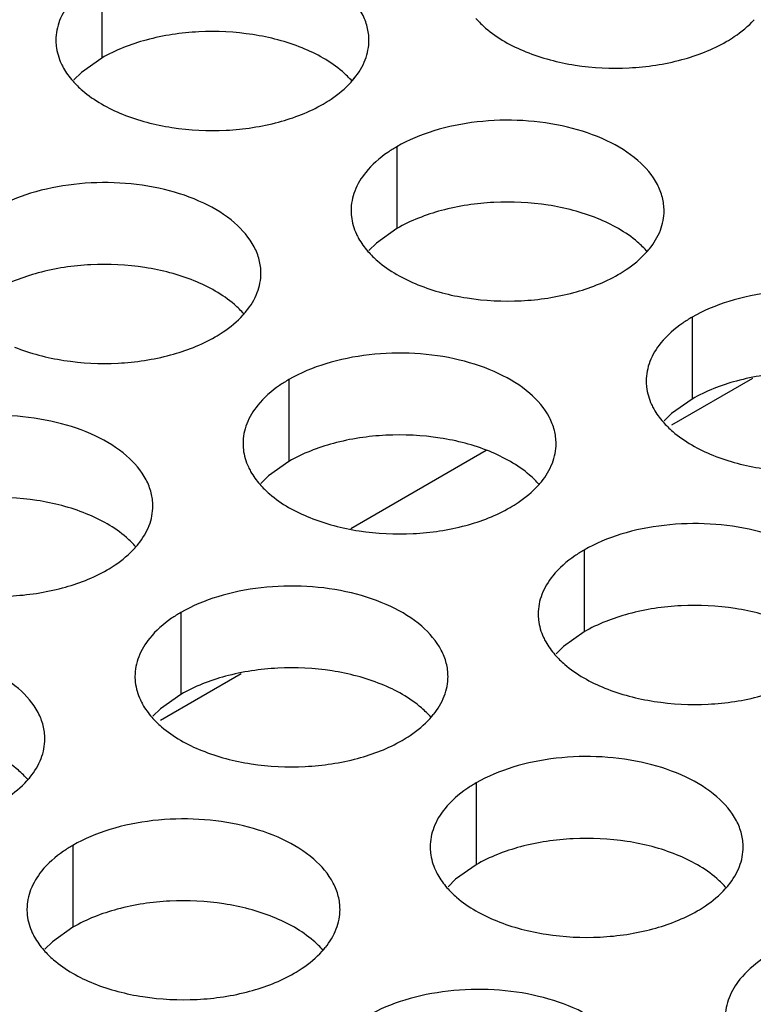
# Model space of a CAD drawing. Header units: inches. Extents: x 0 to 34, y 0 to 22.
# Tile 126 of 164: x 17.076 to 17.194, y 19.853 to 20.01. Entities that reach past the tile are written whole.
import ezdxf

# ---------------------------------------------------------------- set-up
doc = ezdxf.new("R2010")
doc.units = ezdxf.units.IN
doc.header["$LTSCALE"] = 1.87
doc.header["$MEASUREMENT"] = 0
doc.layers.get('0').update_dxf_attribs({"linetype": 'CONTINUOUS'})
doc.layers.add('02___PRT_ALL_AXES', color=7, linetype='CONTINUOUS')

msp = doc.modelspace()

# ---------------------------------------------------------------- linework, layer by layer
at = {"color": 7, "linetype": 'CONTINUOUS'}
for p, q in [((17.19345, 19.95246), (17.18056, 19.94502)), ((17.1118, 19.90532), (17.09891, 19.89788))]:
    msp.add_line(p, q, dxfattribs=at)
at = {"color": 3, "linetype": 'CONTINUOUS'}
msp.add_line((17.15095, 19.94098), (17.12932, 19.9285), dxfattribs=at)
at = {"layer": '02___PRT_ALL_AXES', "color": 7, "linetype": 'CONTINUOUS'}
for p, q in [((17.08953, 20.0167), (17.08953, 20.00363)), ((17.08953, 20.00363), (17.08628, 20.00132)), ((17.08628, 20.00132), (17.08507, 20.00013)), ((17.13668, 19.98948), (17.13668, 19.97641)), ((17.13668, 19.97641), (17.13342, 19.9741)), ((17.13342, 19.9741), (17.13221, 19.97291)), ((17.18382, 19.96226), (17.18382, 19.9492)), ((17.11942, 19.9523), (17.11942, 19.93923)), ((17.18382, 19.9492), (17.18056, 19.94688)), ((17.18056, 19.94688), (17.17935, 19.94569)), ((17.11942, 19.93923), (17.11617, 19.93692)), ((17.11617, 19.93692), (17.11496, 19.93573)), ((17.16656, 19.92508), (17.16656, 19.91202)), ((17.10217, 19.91512), (17.10217, 19.90205)), ((17.16656, 19.91202), (17.16331, 19.9097)), ((17.16331, 19.9097), (17.1621, 19.90851)), ((17.10217, 19.90205), (17.09891, 19.89974)), ((17.09891, 19.89974), (17.0977, 19.89855)), ((17.14931, 19.8879), (17.14931, 19.87483)), ((17.08491, 19.87794), (17.08491, 19.86487)), ((17.14931, 19.87483), (17.14605, 19.87252)), ((17.14605, 19.87252), (17.14484, 19.87133)), ((17.08491, 19.86487), (17.08166, 19.86256)), ((17.08166, 19.86256), (17.08045, 19.86136))]:
    msp.add_line(p, q, dxfattribs=at)
at = {"layer": '02___PRT_ALL_AXES', "color": 3, "linetype": 'CONTINUOUS'}
for centre in [(17.11927, 20.00897), (17.16641, 19.98175), (17.10202, 19.97179), (17.14916, 19.94457), (17.08476, 19.93461), (17.1319, 19.90739), (17.06751, 19.89742), (17.17904, 19.88017), (17.11465, 19.87021)]:
    msp.add_arc(centre, 0.01363, 317.6963, 321.0163, dxfattribs=at)
for points, knots in [([(17.13221, 20.00648), (17.13221, 20.00719), (17.13202, 20.00865), (17.13087, 20.01156), (17.12795, 20.01492), (17.12293, 20.01797), (17.11666, 20.02007), (17.10963, 20.02106), (17.10241, 20.02086), (17.09558, 20.01949), (17.09139, 20.01777), (17.08953, 20.0167)], [0, 0, 0, 0, 0.042883, 0.087524, 0.186914, 0.304219, 0.43794, 0.582356, 0.729558, 0.871282, 1, 1, 1, 1]), ([(17.08455, 20.01259), (17.08383, 20.0117), (17.08266, 20.00978), (17.08221, 20.00756), (17.08221, 20.0065)], [0, 0, 0, 0, 0.520681, 1, 1, 1, 1]), ([(17.14929, 20.00995), (17.14977, 20.0094), (17.15208, 20.00715), (17.15496, 20.00556), (17.15727, 20.00463)], [0, 0, 0, 0, 0.226307, 1, 1, 1, 1]), ([(17.18929, 20.00625), (17.18972, 20.0065), (17.19133, 20.0075), (17.19281, 20.00872), (17.19375, 20.00975)], [0, 0, 0, 0, 0.265362, 1, 1, 1, 1]), ([(17.08221, 20.0065), (17.08221, 20.00618), (17.08229, 20.0049), (17.08266, 20.00363), (17.08306, 20.00275)], [0, 0, 0, 0, 0.245663, 1, 1, 1, 1]), ([(17.12987, 20.00039), (17.13059, 20.00128), (17.13177, 20.0032), (17.13221, 20.00542), (17.13221, 20.00648)], [0, 0, 0, 0, 0.520681, 1, 1, 1, 1]), ([(17.15727, 20.00463), (17.15979, 20.00361), (17.16527, 20.0022), (17.17374, 20.00179), (17.18198, 20.00301), (17.18707, 20.00497), (17.18929, 20.00625)], [0, 0, 0, 0, 0.247189, 0.509885, 0.767301, 1, 1, 1, 1]), ([(17.08306, 20.00275), (17.08318, 20.00251), (17.08368, 20.00152), (17.08434, 20.00062), (17.0849, 19.99998)], [0, 0, 0, 0, 0.240409, 1, 1, 1, 1]), ([(17.0849, 19.99998), (17.08538, 19.99944), (17.08768, 19.99718), (17.09057, 19.9956), (17.09287, 19.99467)], [0, 0, 0, 0, 0.226307, 1, 1, 1, 1]), ([(17.12489, 19.99628), (17.12533, 19.99653), (17.12694, 19.99754), (17.12842, 19.99876), (17.12936, 19.99979)], [0, 0, 0, 0, 0.265362, 1, 1, 1, 1]), ([(17.09287, 19.99467), (17.09539, 19.99365), (17.10087, 19.99224), (17.10935, 19.99183), (17.11758, 19.99305), (17.12268, 19.995), (17.12489, 19.99628)], [0, 0, 0, 0, 0.247189, 0.509885, 0.767301, 1, 1, 1, 1]), ([(17.17935, 19.97926), (17.17935, 19.97997), (17.17916, 19.98143), (17.17801, 19.98434), (17.17509, 19.98771), (17.17007, 19.99075), (17.1638, 19.99285), (17.15677, 19.99384), (17.14955, 19.99364), (17.14272, 19.99228), (17.13853, 19.99055), (17.13668, 19.98948)], [0, 0, 0, 0, 0.042883, 0.087524, 0.186914, 0.304219, 0.43794, 0.582356, 0.729558, 0.871282, 1, 1, 1, 1]), ([(17.13668, 19.98948), (17.13617, 19.98919), (17.13435, 19.98804), (17.13269, 19.9866), (17.1317, 19.98537)], [0, 0, 0, 0, 0.268123, 1, 1, 1, 1]), ([(17.1317, 19.98537), (17.13097, 19.98448), (17.1298, 19.98256), (17.12935, 19.98034), (17.12935, 19.97928)], [0, 0, 0, 0, 0.520681, 1, 1, 1, 1]), ([(17.11496, 19.9693), (17.11496, 19.97001), (17.11477, 19.97147), (17.11362, 19.97438), (17.11069, 19.97774), (17.10567, 19.98079), (17.09941, 19.98289), (17.09238, 19.98388), (17.08515, 19.98368), (17.07832, 19.98231), (17.07413, 19.98058), (17.07228, 19.97952)], [0, 0, 0, 0, 0.042883, 0.087524, 0.186914, 0.304219, 0.43794, 0.582356, 0.729558, 0.871282, 1, 1, 1, 1]), ([(17.12935, 19.97928), (17.12935, 19.97897), (17.12943, 19.97768), (17.1298, 19.97642), (17.1302, 19.97554)], [0, 0, 0, 0, 0.245663, 1, 1, 1, 1]), ([(17.17701, 19.97317), (17.17773, 19.97406), (17.17891, 19.97598), (17.17935, 19.9782), (17.17935, 19.97926)], [0, 0, 0, 0, 0.520681, 1, 1, 1, 1]), ([(17.1302, 19.97554), (17.13032, 19.97529), (17.13082, 19.97431), (17.13148, 19.9734), (17.13204, 19.97277)], [0, 0, 0, 0, 0.240409, 1, 1, 1, 1]), ([(17.13204, 19.97277), (17.13252, 19.97222), (17.13482, 19.96996), (17.13771, 19.96838), (17.14001, 19.96745)], [0, 0, 0, 0, 0.226307, 1, 1, 1, 1]), ([(17.17203, 19.96906), (17.17247, 19.96932), (17.17408, 19.97032), (17.17556, 19.97154), (17.1765, 19.97257)], [0, 0, 0, 0, 0.265362, 1, 1, 1, 1]), ([(17.11262, 19.96321), (17.11334, 19.9641), (17.11451, 19.96602), (17.11496, 19.96824), (17.11496, 19.9693)], [0, 0, 0, 0, 0.520681, 1, 1, 1, 1]), ([(17.14001, 19.96745), (17.14253, 19.96643), (17.14801, 19.96502), (17.15649, 19.96461), (17.16472, 19.96583), (17.16982, 19.96779), (17.17203, 19.96906)], [0, 0, 0, 0, 0.247189, 0.509885, 0.767301, 1, 1, 1, 1]), ([(17.22649, 19.95204), (17.22649, 19.95276), (17.2263, 19.95421), (17.22515, 19.95713), (17.22223, 19.96049), (17.21721, 19.96354), (17.21094, 19.96564), (17.20391, 19.96662), (17.19669, 19.96643), (17.18986, 19.96506), (17.18567, 19.96333), (17.18382, 19.96226)], [0, 0, 0, 0, 0.042883, 0.087524, 0.186914, 0.304219, 0.43794, 0.582356, 0.729558, 0.871282, 1, 1, 1, 1]), ([(17.10764, 19.9591), (17.10807, 19.95935), (17.10968, 19.96035), (17.11116, 19.96158), (17.1121, 19.96261)], [0, 0, 0, 0, 0.265362, 1, 1, 1, 1]), ([(17.18382, 19.96226), (17.18331, 19.96197), (17.18149, 19.96082), (17.17983, 19.95938), (17.17884, 19.95815)], [0, 0, 0, 0, 0.268123, 1, 1, 1, 1]), ([(17.07562, 19.95748), (17.07814, 19.95647), (17.08362, 19.95506), (17.09209, 19.95465), (17.10033, 19.95587), (17.10542, 19.95782), (17.10764, 19.9591)], [0, 0, 0, 0, 0.247189, 0.509885, 0.767301, 1, 1, 1, 1]), ([(17.17884, 19.95815), (17.17811, 19.95726), (17.17694, 19.95534), (17.17649, 19.95312), (17.17649, 19.95206)], [0, 0, 0, 0, 0.520681, 1, 1, 1, 1]), ([(17.1621, 19.94208), (17.1621, 19.94279), (17.16191, 19.94425), (17.16076, 19.94716), (17.15783, 19.95052), (17.15281, 19.95357), (17.14655, 19.95567), (17.13952, 19.95666), (17.13229, 19.95646), (17.12546, 19.95509), (17.12127, 19.95337), (17.11942, 19.9523)], [0, 0, 0, 0, 0.042883, 0.087524, 0.186914, 0.304219, 0.43794, 0.582356, 0.729558, 0.871282, 1, 1, 1, 1]), ([(17.11942, 19.9523), (17.11892, 19.95201), (17.11709, 19.95086), (17.11543, 19.94942), (17.11444, 19.94819)], [0, 0, 0, 0, 0.268123, 1, 1, 1, 1]), ([(17.17649, 19.95206), (17.17649, 19.95175), (17.17657, 19.95046), (17.17694, 19.9492), (17.17735, 19.94832)], [0, 0, 0, 0, 0.245663, 1, 1, 1, 1]), ([(17.11444, 19.94819), (17.11372, 19.9473), (17.11254, 19.94538), (17.1121, 19.94316), (17.1121, 19.9421)], [0, 0, 0, 0, 0.520681, 1, 1, 1, 1]), ([(17.17735, 19.94832), (17.17746, 19.94808), (17.17796, 19.94709), (17.17862, 19.94618), (17.17918, 19.94555)], [0, 0, 0, 0, 0.240409, 1, 1, 1, 1]), ([(17.0977, 19.93212), (17.0977, 19.93283), (17.09751, 19.93429), (17.09636, 19.9372), (17.09344, 19.94056), (17.08842, 19.94361), (17.08215, 19.94571), (17.07512, 19.9467), (17.0679, 19.9465), (17.06107, 19.94513), (17.05688, 19.9434), (17.05503, 19.94233)], [0, 0, 0, 0, 0.042883, 0.087524, 0.186914, 0.304219, 0.43794, 0.582356, 0.729558, 0.871282, 1, 1, 1, 1]), ([(17.17918, 19.94555), (17.17966, 19.945), (17.18196, 19.94275), (17.18485, 19.94116), (17.18715, 19.94023)], [0, 0, 0, 0, 0.226307, 1, 1, 1, 1]), ([(17.1121, 19.9421), (17.1121, 19.94178), (17.11217, 19.9405), (17.11254, 19.93923), (17.11295, 19.93835)], [0, 0, 0, 0, 0.245663, 1, 1, 1, 1]), ([(17.15976, 19.93599), (17.16048, 19.93688), (17.16165, 19.9388), (17.1621, 19.94102), (17.1621, 19.94208)], [0, 0, 0, 0, 0.520681, 1, 1, 1, 1]), ([(17.18715, 19.94023), (17.18967, 19.93921), (17.19515, 19.9378), (17.20363, 19.93739), (17.21186, 19.93861), (17.21696, 19.94057), (17.21917, 19.94185)], [0, 0, 0, 0, 0.247189, 0.509885, 0.767301, 1, 1, 1, 1]), ([(17.11295, 19.93835), (17.11306, 19.93811), (17.11357, 19.93713), (17.11423, 19.93622), (17.11478, 19.93558)], [0, 0, 0, 0, 0.240409, 1, 1, 1, 1]), ([(17.11478, 19.93558), (17.11526, 19.93504), (17.11757, 19.93278), (17.12045, 19.9312), (17.12276, 19.93027)], [0, 0, 0, 0, 0.226307, 1, 1, 1, 1]), ([(17.15478, 19.93188), (17.15521, 19.93214), (17.15682, 19.93314), (17.1583, 19.93436), (17.15924, 19.93539)], [0, 0, 0, 0, 0.265362, 1, 1, 1, 1]), ([(17.09536, 19.92603), (17.09608, 19.92692), (17.09726, 19.92884), (17.0977, 19.93106), (17.0977, 19.93212)], [0, 0, 0, 0, 0.520681, 1, 1, 1, 1]), ([(17.12276, 19.93027), (17.12528, 19.92925), (17.13076, 19.92784), (17.13923, 19.92743), (17.14747, 19.92865), (17.15256, 19.9306), (17.15478, 19.93188)], [0, 0, 0, 0, 0.247189, 0.509885, 0.767301, 1, 1, 1, 1]), ([(17.20924, 19.91486), (17.20924, 19.91557), (17.20905, 19.91703), (17.2079, 19.91994), (17.20497, 19.92331), (17.19995, 19.92636), (17.19369, 19.92846), (17.18666, 19.92944), (17.17943, 19.92924), (17.1726, 19.92788), (17.16841, 19.92615), (17.16656, 19.92508)], [0, 0, 0, 0, 0.042883, 0.087524, 0.186914, 0.304219, 0.43794, 0.582356, 0.729558, 0.871282, 1, 1, 1, 1]), ([(17.09038, 19.92192), (17.09082, 19.92217), (17.09243, 19.92317), (17.09391, 19.9244), (17.09485, 19.92543)], [0, 0, 0, 0, 0.265362, 1, 1, 1, 1]), ([(17.16656, 19.92508), (17.16606, 19.92479), (17.16423, 19.92364), (17.16257, 19.9222), (17.16158, 19.92097)], [0, 0, 0, 0, 0.268123, 1, 1, 1, 1]), ([(17.05836, 19.9203), (17.06088, 19.91929), (17.06636, 19.91787), (17.07484, 19.91747), (17.08307, 19.91868), (17.08817, 19.92064), (17.09038, 19.92192)], [0, 0, 0, 0, 0.247189, 0.509885, 0.767301, 1, 1, 1, 1]), ([(17.16158, 19.92097), (17.16086, 19.92008), (17.15968, 19.91816), (17.15924, 19.91594), (17.15924, 19.91488)], [0, 0, 0, 0, 0.520681, 1, 1, 1, 1]), ([(17.14484, 19.9049), (17.14484, 19.90561), (17.14465, 19.90707), (17.1435, 19.90998), (17.14058, 19.91334), (17.13556, 19.91639), (17.12929, 19.91849), (17.12226, 19.91948), (17.11504, 19.91928), (17.10821, 19.91791), (17.10402, 19.91618), (17.10217, 19.91512)], [0, 0, 0, 0, 0.042883, 0.087524, 0.186914, 0.304219, 0.43794, 0.582356, 0.729558, 0.871282, 1, 1, 1, 1]), ([(17.10217, 19.91512), (17.10167, 19.91483), (17.09984, 19.91368), (17.09818, 19.91224), (17.09719, 19.91101)], [0, 0, 0, 0, 0.268123, 1, 1, 1, 1]), ([(17.15924, 19.91488), (17.15924, 19.91457), (17.15931, 19.91328), (17.15968, 19.91202), (17.16009, 19.91114)], [0, 0, 0, 0, 0.245663, 1, 1, 1, 1]), ([(17.09719, 19.91101), (17.09646, 19.91012), (17.09529, 19.9082), (17.09485, 19.90598), (17.09484, 19.90492)], [0, 0, 0, 0, 0.520681, 1, 1, 1, 1]), ([(17.16009, 19.91114), (17.1602, 19.91089), (17.16071, 19.90991), (17.16137, 19.909), (17.16192, 19.90837)], [0, 0, 0, 0, 0.240409, 1, 1, 1, 1]), ([(17.08045, 19.89494), (17.08045, 19.89565), (17.08026, 19.89711), (17.07911, 19.90002), (17.07618, 19.90338), (17.07116, 19.90643), (17.0649, 19.90853), (17.05787, 19.90952), (17.05064, 19.90932), (17.04381, 19.90795), (17.03962, 19.90622), (17.03777, 19.90515)], [0, 0, 0, 0, 0.042883, 0.087524, 0.186914, 0.304219, 0.43794, 0.582356, 0.729558, 0.871282, 1, 1, 1, 1]), ([(17.16192, 19.90837), (17.1624, 19.90782), (17.16471, 19.90557), (17.1676, 19.90398), (17.1699, 19.90305)], [0, 0, 0, 0, 0.226307, 1, 1, 1, 1]), ([(17.09484, 19.90492), (17.09484, 19.9046), (17.09492, 19.90332), (17.09529, 19.90205), (17.0957, 19.90117)], [0, 0, 0, 0, 0.245663, 1, 1, 1, 1]), ([(17.1425, 19.89881), (17.14322, 19.8997), (17.1444, 19.90162), (17.14484, 19.90384), (17.14484, 19.9049)], [0, 0, 0, 0, 0.520681, 1, 1, 1, 1]), ([(17.1699, 19.90305), (17.17242, 19.90203), (17.1779, 19.90062), (17.18637, 19.90021), (17.19461, 19.90143), (17.1997, 19.90339), (17.20192, 19.90467)], [0, 0, 0, 0, 0.247189, 0.509885, 0.767301, 1, 1, 1, 1]), ([(17.0957, 19.90117), (17.09581, 19.90093), (17.09632, 19.89994), (17.09697, 19.89904), (17.09753, 19.8984)], [0, 0, 0, 0, 0.240409, 1, 1, 1, 1]), ([(17.09753, 19.8984), (17.09801, 19.89786), (17.10031, 19.8956), (17.1032, 19.89402), (17.1055, 19.89309)], [0, 0, 0, 0, 0.226307, 1, 1, 1, 1]), ([(17.13752, 19.8947), (17.13796, 19.89495), (17.13957, 19.89596), (17.14105, 19.89718), (17.14199, 19.89821)], [0, 0, 0, 0, 0.265362, 1, 1, 1, 1]), ([(17.07811, 19.88885), (17.07883, 19.88974), (17.08, 19.89166), (17.08045, 19.89388), (17.08045, 19.89494)], [0, 0, 0, 0, 0.520681, 1, 1, 1, 1]), ([(17.1055, 19.89309), (17.10802, 19.89207), (17.11351, 19.89066), (17.12198, 19.89025), (17.13021, 19.89147), (17.13531, 19.89342), (17.13752, 19.8947)], [0, 0, 0, 0, 0.247189, 0.509885, 0.767301, 1, 1, 1, 1]), ([(17.19198, 19.87768), (17.19198, 19.87839), (17.1918, 19.87985), (17.19064, 19.88276), (17.18772, 19.88612), (17.1827, 19.88917), (17.17643, 19.89127), (17.16941, 19.89226), (17.16218, 19.89206), (17.15535, 19.8907), (17.15116, 19.88897), (17.14931, 19.8879)], [0, 0, 0, 0, 0.042883, 0.087524, 0.186914, 0.304219, 0.43794, 0.582356, 0.729558, 0.871282, 1, 1, 1, 1]), ([(17.07313, 19.88474), (17.07356, 19.88499), (17.07517, 19.88599), (17.07665, 19.88722), (17.07759, 19.88825)], [0, 0, 0, 0, 0.265362, 1, 1, 1, 1]), ([(17.14931, 19.8879), (17.14881, 19.88761), (17.14698, 19.88646), (17.14532, 19.88502), (17.14433, 19.88379)], [0, 0, 0, 0, 0.268123, 1, 1, 1, 1]), ([(17.14433, 19.88379), (17.1436, 19.8829), (17.14243, 19.88098), (17.14199, 19.87876), (17.14199, 19.8777)], [0, 0, 0, 0, 0.520681, 1, 1, 1, 1]), ([(17.12759, 19.86772), (17.12759, 19.86843), (17.1274, 19.86989), (17.12625, 19.8728), (17.12333, 19.87616), (17.1183, 19.87921), (17.11204, 19.88131), (17.10501, 19.8823), (17.09778, 19.8821), (17.09095, 19.88073), (17.08676, 19.879), (17.08491, 19.87794)], [0, 0, 0, 0, 0.042883, 0.087524, 0.186914, 0.304219, 0.43794, 0.582356, 0.729558, 0.871282, 1, 1, 1, 1]), ([(17.08491, 19.87794), (17.08441, 19.87765), (17.08258, 19.8765), (17.08092, 19.87506), (17.07993, 19.87383)], [0, 0, 0, 0, 0.268123, 1, 1, 1, 1]), ([(17.14199, 19.8777), (17.14199, 19.87738), (17.14206, 19.8761), (17.14243, 19.87484), (17.14284, 19.87396)], [0, 0, 0, 0, 0.245663, 1, 1, 1, 1]), ([(17.18964, 19.87159), (17.19036, 19.87248), (17.19154, 19.8744), (17.19198, 19.87662), (17.19198, 19.87768)], [0, 0, 0, 0, 0.520681, 1, 1, 1, 1]), ([(17.07993, 19.87383), (17.07921, 19.87294), (17.07803, 19.87102), (17.07759, 19.8688), (17.07759, 19.86774)], [0, 0, 0, 0, 0.520681, 1, 1, 1, 1]), ([(17.14284, 19.87396), (17.14295, 19.87371), (17.14346, 19.87273), (17.14411, 19.87182), (17.14467, 19.87118)], [0, 0, 0, 0, 0.240409, 1, 1, 1, 1]), ([(17.14467, 19.87118), (17.14515, 19.87064), (17.14745, 19.86838), (17.15034, 19.8668), (17.15264, 19.86587)], [0, 0, 0, 0, 0.226307, 1, 1, 1, 1]), ([(17.18466, 19.86748), (17.1851, 19.86774), (17.18671, 19.86874), (17.18819, 19.86996), (17.18913, 19.87099)], [0, 0, 0, 0, 0.265362, 1, 1, 1, 1]), ([(17.07759, 19.86774), (17.07759, 19.86742), (17.07766, 19.86614), (17.07803, 19.86487), (17.07844, 19.86399)], [0, 0, 0, 0, 0.245663, 1, 1, 1, 1]), ([(17.12525, 19.86163), (17.12597, 19.86252), (17.12715, 19.86444), (17.12759, 19.86666), (17.12759, 19.86772)], [0, 0, 0, 0, 0.520681, 1, 1, 1, 1]), ([(17.15264, 19.86587), (17.15516, 19.86485), (17.16065, 19.86344), (17.16912, 19.86303), (17.17735, 19.86425), (17.18245, 19.86621), (17.18466, 19.86748)], [0, 0, 0, 0, 0.247189, 0.509885, 0.767301, 1, 1, 1, 1]), ([(17.07844, 19.86399), (17.07855, 19.86375), (17.07906, 19.86276), (17.07972, 19.86186), (17.08027, 19.86122)], [0, 0, 0, 0, 0.240409, 1, 1, 1, 1]), ([(17.08027, 19.86122), (17.08075, 19.86068), (17.08306, 19.85842), (17.08595, 19.85684), (17.08825, 19.8559)], [0, 0, 0, 0, 0.226307, 1, 1, 1, 1]), ([(17.12027, 19.85752), (17.1207, 19.85777), (17.12231, 19.85877), (17.12379, 19.86), (17.12473, 19.86103)], [0, 0, 0, 0, 0.265362, 1, 1, 1, 1]), ([(17.19645, 19.86068), (17.19595, 19.86039), (17.19412, 19.85924), (17.19246, 19.8578), (17.19147, 19.85657)], [0, 0, 0, 0, 0.268123, 1, 1, 1, 1]), ([(17.08825, 19.8559), (17.09077, 19.85489), (17.09625, 19.85348), (17.10472, 19.85307), (17.11296, 19.85429), (17.11805, 19.85624), (17.12027, 19.85752)], [0, 0, 0, 0, 0.247189, 0.509885, 0.767301, 1, 1, 1, 1]), ([(17.19147, 19.85657), (17.19074, 19.85568), (17.18957, 19.85376), (17.18913, 19.85154), (17.18913, 19.85048)], [0, 0, 0, 0, 0.520681, 1, 1, 1, 1]), ([(17.17473, 19.8405), (17.17473, 19.84121), (17.17454, 19.84267), (17.17339, 19.84558), (17.17047, 19.84894), (17.16545, 19.85199), (17.15918, 19.85409), (17.15215, 19.85508), (17.14492, 19.85488), (17.13809, 19.85351), (17.1339, 19.85179), (17.13205, 19.85072)], [0, 0, 0, 0, 0.042883, 0.087524, 0.186914, 0.304219, 0.43794, 0.582356, 0.729558, 0.871282, 1, 1, 1, 1])]:
    msp.add_open_spline(points, degree=3, knots=knots, dxfattribs=at)
at = {"layer": '02___PRT_ALL_AXES', "color": 7, "linetype": 'CONTINUOUS'}
for points, knots in [([(17.12155, 20.00525), (17.11903, 20.00627), (17.11355, 20.00768), (17.10508, 20.00809), (17.09684, 20.00687), (17.09175, 20.00491), (17.08953, 20.00363)], [0, 0, 0, 0, 0.247189, 0.509885, 0.767301, 1, 1, 1, 1]), ([(17.12953, 19.99993), (17.12905, 20.00048), (17.12674, 20.00273), (17.12386, 20.00432), (17.12155, 20.00525)], [0, 0, 0, 0, 0.226307, 1, 1, 1, 1]), ([(17.16869, 19.97803), (17.16617, 19.97905), (17.16069, 19.98046), (17.15222, 19.98087), (17.14398, 19.97965), (17.13889, 19.97769), (17.13668, 19.97641)], [0, 0, 0, 0, 0.247189, 0.509885, 0.767301, 1, 1, 1, 1]), ([(17.17667, 19.97271), (17.17619, 19.97326), (17.17389, 19.97551), (17.171, 19.9771), (17.16869, 19.97803)], [0, 0, 0, 0, 0.226307, 1, 1, 1, 1]), ([(17.1043, 19.96807), (17.10178, 19.96909), (17.0963, 19.9705), (17.08782, 19.97091), (17.07959, 19.96969), (17.07449, 19.96773), (17.07228, 19.96645)], [0, 0, 0, 0, 0.247189, 0.509885, 0.767301, 1, 1, 1, 1]), ([(17.11227, 19.96275), (17.11179, 19.9633), (17.10949, 19.96555), (17.1066, 19.96714), (17.1043, 19.96807)], [0, 0, 0, 0, 0.226307, 1, 1, 1, 1]), ([(17.21583, 19.95081), (17.21331, 19.95183), (17.20783, 19.95324), (17.19936, 19.95365), (17.19112, 19.95243), (17.18603, 19.95048), (17.18382, 19.9492)], [0, 0, 0, 0, 0.247189, 0.509885, 0.767301, 1, 1, 1, 1]), ([(17.15144, 19.94085), (17.14892, 19.94187), (17.14344, 19.94328), (17.13496, 19.94369), (17.12673, 19.94247), (17.12164, 19.94051), (17.11942, 19.93923)], [0, 0, 0, 0, 0.247189, 0.509885, 0.767301, 1, 1, 1, 1]), ([(17.15941, 19.93553), (17.15894, 19.93608), (17.15663, 19.93833), (17.15374, 19.93992), (17.15144, 19.94085)], [0, 0, 0, 0, 0.226307, 1, 1, 1, 1]), ([(17.08704, 19.93089), (17.08452, 19.93191), (17.07904, 19.93332), (17.07057, 19.93373), (17.06233, 19.93251), (17.05724, 19.93055), (17.05503, 19.92927)], [0, 0, 0, 0, 0.247189, 0.509885, 0.767301, 1, 1, 1, 1]), ([(17.09502, 19.92557), (17.09454, 19.92612), (17.09224, 19.92837), (17.08935, 19.92996), (17.08704, 19.93089)], [0, 0, 0, 0, 0.226307, 1, 1, 1, 1]), ([(17.19858, 19.91363), (17.19606, 19.91465), (17.19058, 19.91606), (17.1821, 19.91647), (17.17387, 19.91525), (17.16878, 19.91329), (17.16656, 19.91202)], [0, 0, 0, 0, 0.247189, 0.509885, 0.767301, 1, 1, 1, 1]), ([(17.13418, 19.90367), (17.13166, 19.90469), (17.12618, 19.9061), (17.11771, 19.90651), (17.10948, 19.90529), (17.10438, 19.90333), (17.10217, 19.90205)], [0, 0, 0, 0, 0.247189, 0.509885, 0.767301, 1, 1, 1, 1]), ([(17.14216, 19.89835), (17.14168, 19.8989), (17.13938, 19.90115), (17.13649, 19.90274), (17.13418, 19.90367)], [0, 0, 0, 0, 0.226307, 1, 1, 1, 1]), ([(17.07776, 19.88839), (17.07729, 19.88894), (17.07498, 19.89119), (17.07209, 19.89278), (17.06979, 19.89371)], [0, 0, 0, 0, 0.226307, 1, 1, 1, 1]), ([(17.18132, 19.87645), (17.17881, 19.87747), (17.17332, 19.87888), (17.16485, 19.87929), (17.15662, 19.87807), (17.15152, 19.87611), (17.14931, 19.87483)], [0, 0, 0, 0, 0.247189, 0.509885, 0.767301, 1, 1, 1, 1]), ([(17.1893, 19.87113), (17.18882, 19.87168), (17.18652, 19.87393), (17.18363, 19.87552), (17.18132, 19.87645)], [0, 0, 0, 0, 0.226307, 1, 1, 1, 1]), ([(17.11693, 19.86649), (17.11441, 19.86751), (17.10893, 19.86892), (17.10045, 19.86933), (17.09222, 19.86811), (17.08713, 19.86615), (17.08491, 19.86487)], [0, 0, 0, 0, 0.247189, 0.509885, 0.767301, 1, 1, 1, 1]), ([(17.1249, 19.86117), (17.12443, 19.86172), (17.12212, 19.86397), (17.11923, 19.86556), (17.11693, 19.86649)], [0, 0, 0, 0, 0.226307, 1, 1, 1, 1])]:
    msp.add_open_spline(points, degree=3, knots=knots, dxfattribs=at)

doc.saveas('drawing.dxf')
